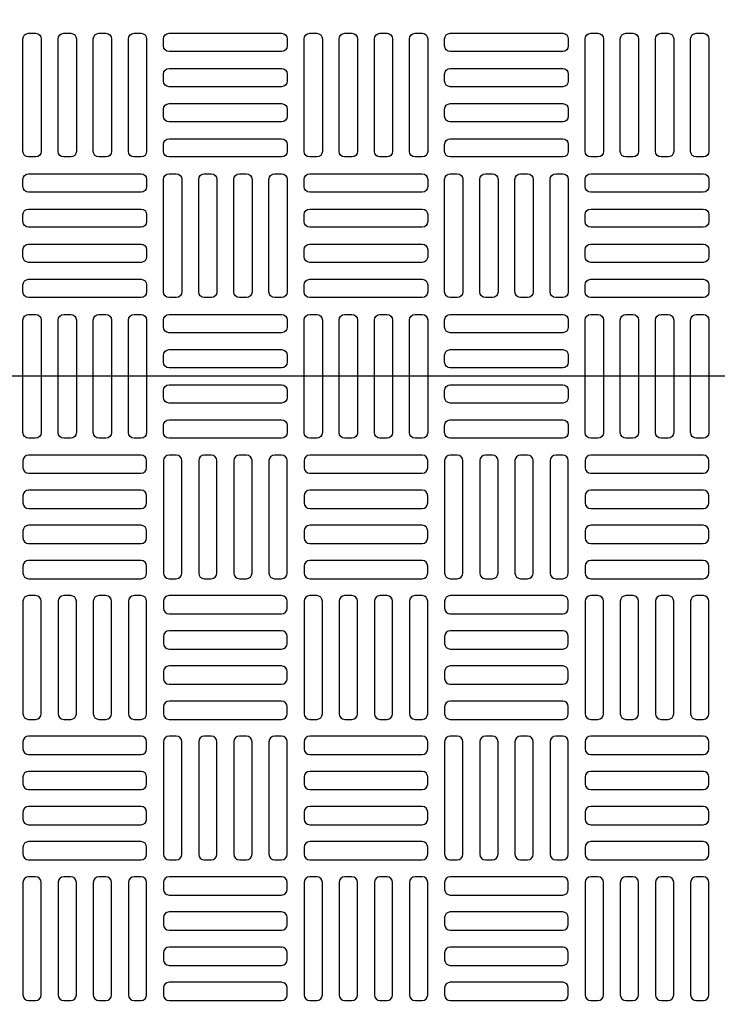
# Model space of a CAD drawing. Extents: x -169 to 7270, y -140 to 2984.
# Tile 71 of 256: x 264 to 274, y 955 to 969. Entities that reach past the tile are written whole.
import ezdxf

# ---------------------------------------------------------------- set-up
doc = ezdxf.new("R2010")
doc.units = 0
doc.header["$MEASUREMENT"] = 0
doc.layers.get('0').update_dxf_attribs({"color": 255, "linetype": 'CONTINUOUS'})
doc.layers.add('TANK-MANHOLE-COVER-40', color=2, linetype='CONTINUOUS')
doc.layers.add('TANK-MANHOLE-COVER-HATCH-40', color=252, linetype='CONTINUOUS')

msp = doc.modelspace()

# ---------------------------------------------------------------- linework, layer by layer
msp.add_line((421.38773, 964.04846), (-169.39339, 964.04846))
at = {"layer": 'TANK-MANHOLE-COVER-40', "color": 4, "linetype": 'Continuous'}
msp.add_circle((258.76906, 964.04846), 22.63902, dxfattribs=at)
at = {"layer": 'TANK-MANHOLE-COVER-40', "color": 1, "linetype": 'Continuous'}
msp.add_circle((258.76906, 964.04846), 22.44094, dxfattribs=at)
at = {"layer": 'TANK-MANHOLE-COVER-40', "color": 2, "linetype": 'Continuous'}
msp.add_circle((258.76906, 964.04846), 21.65354, dxfattribs=at)
at = {"layer": 'TANK-MANHOLE-COVER-HATCH-40', "linetype": 'Continuous', "flags": 128}
for points in [[(263.88717, 967.11933, -0.41421356), (263.80843, 967.19807), (263.80843, 968.77287, -0.41421356), (263.88717, 968.85161), (263.9856, 968.85161, -0.41421356), (264.06434, 968.77287), (264.06434, 967.19807, -0.41421356), (263.9856, 967.11933)], [(264.3793, 967.11933, -0.41421356), (264.30056, 967.19807), (264.30056, 968.77287, -0.41421356), (264.3793, 968.85161), (264.47772, 968.85161, -0.41421356), (264.55646, 968.77287), (264.55646, 967.19807, -0.41421356), (264.47772, 967.11933)], [(264.87142, 967.11933, -0.41421356), (264.79268, 967.19807), (264.79268, 968.77287, -0.41421356), (264.87142, 968.85161), (264.96985, 968.85161, -0.41421356), (265.04859, 968.77287), (265.04859, 967.19807, -0.41421356), (264.96985, 967.11933)], [(265.36355, 967.11933, -0.41421356), (265.28481, 967.19807), (265.28481, 968.77287, -0.41421356), (265.36355, 968.85161), (265.46198, 968.85161, -0.41421356), (265.54072, 968.77287), (265.54072, 967.19807, -0.41421356), (265.46198, 967.11933)], [(265.77694, 968.77287, -0.41421356), (265.85568, 968.85161), (267.43048, 968.85161, -0.41421356), (267.50922, 968.77287), (267.50922, 968.67445, -0.41421356), (267.43048, 968.59571), (265.85568, 968.59571, -0.41421356), (265.77694, 968.67445)], [(267.82418, 967.11933, -0.41421356), (267.74544, 967.19807), (267.74544, 968.77287, -0.41421356), (267.82418, 968.85161), (267.92261, 968.85161, -0.41421356), (268.00135, 968.77287), (268.00135, 967.19807, -0.41421356), (267.92261, 967.11933)], [(268.31631, 967.11933, -0.41421356), (268.23757, 967.19807), (268.23757, 968.77287, -0.41421356), (268.31631, 968.85161), (268.41473, 968.85161, -0.41421356), (268.49347, 968.77287), (268.49347, 967.19807, -0.41421356), (268.41473, 967.11933)], [(268.80843, 967.11933, -0.41421356), (268.72969, 967.19807), (268.72969, 968.77287, -0.41421356), (268.80843, 968.85161), (268.90686, 968.85161, -0.41421356), (268.9856, 968.77287), (268.9856, 967.19807, -0.41421356), (268.90686, 967.11933)], [(269.30056, 967.11933, -0.41421356), (269.22182, 967.19807), (269.22182, 968.77287, -0.41421356), (269.30056, 968.85161), (269.39898, 968.85161, -0.41421356), (269.47772, 968.77287), (269.47772, 967.19807, -0.41421356), (269.39898, 967.11933)], [(269.71394, 968.77287, -0.41421356), (269.79268, 968.85161), (271.36749, 968.85161, -0.41421356), (271.44623, 968.77287), (271.44623, 968.67445, -0.41421356), (271.36749, 968.59571), (269.79268, 968.59571, -0.41421356), (269.71394, 968.67445)], [(271.76119, 967.11933, -0.41421356), (271.68245, 967.19807), (271.68245, 968.77287, -0.41421356), (271.76119, 968.85161), (271.85961, 968.85161, -0.41421356), (271.93835, 968.77287), (271.93835, 967.19807, -0.41421356), (271.85961, 967.11933)], [(272.25331, 967.11933, -0.41421356), (272.17457, 967.19807), (272.17457, 968.77287, -0.41421356), (272.25331, 968.85161), (272.35174, 968.85161, -0.41421356), (272.43048, 968.77287), (272.43048, 967.19807, -0.41421356), (272.35174, 967.11933)], [(272.74544, 967.11933, -0.41421356), (272.6667, 967.19807), (272.6667, 968.77287, -0.41421356), (272.74544, 968.85161), (272.84387, 968.85161, -0.41421356), (272.92261, 968.77287), (272.92261, 967.19807, -0.41421356), (272.84387, 967.11933)], [(273.23757, 967.11933, -0.41421356), (273.15883, 967.19807), (273.15883, 968.77287, -0.41421356), (273.23757, 968.85161), (273.33599, 968.85161, -0.41421356), (273.41473, 968.77287), (273.41473, 967.19807, -0.41421356), (273.33599, 967.11933)], [(265.77694, 968.28074, -0.41421356), (265.85568, 968.35948), (267.43048, 968.35948, -0.41421356), (267.50922, 968.28074), (267.50922, 968.18232, -0.41421356), (267.43048, 968.10358), (265.85568, 968.10358, -0.41421356), (265.77694, 968.18232)], [(269.71394, 968.28074, -0.41421356), (269.79268, 968.35948), (271.36749, 968.35948, -0.41421356), (271.44623, 968.28074), (271.44623, 968.18232, -0.41421356), (271.36749, 968.10358), (269.79268, 968.10358, -0.41421356), (269.71394, 968.18232)], [(265.77694, 967.78862, -0.41421356), (265.85568, 967.86736), (267.43048, 967.86736, -0.41421356), (267.50922, 967.78862), (267.50922, 967.69019, -0.41421356), (267.43048, 967.61145), (265.85568, 967.61145, -0.41421356), (265.77694, 967.69019)], [(269.71394, 967.78862, -0.41421356), (269.79268, 967.86736), (271.36749, 967.86736, -0.41421356), (271.44623, 967.78862), (271.44623, 967.69019, -0.41421356), (271.36749, 967.61145), (269.79268, 967.61145, -0.41421356), (269.71394, 967.69019)], [(265.77694, 967.29649, -0.41421356), (265.85568, 967.37523), (267.43048, 967.37523, -0.41421356), (267.50922, 967.29649), (267.50922, 967.19807, -0.41421356), (267.43048, 967.11933), (265.85568, 967.11933, -0.41421356), (265.77694, 967.19807)], [(269.71394, 967.29649, -0.41421356), (269.79268, 967.37523), (271.36749, 967.37523, -0.41421356), (271.44623, 967.29649), (271.44623, 967.19807, -0.41421356), (271.36749, 967.11933), (269.79268, 967.11933, -0.41421356), (269.71394, 967.19807)], [(265.54072, 966.70594, -0.41421356), (265.46198, 966.6272), (263.88717, 966.6272, -0.41421356), (263.80843, 966.70594), (263.80843, 966.80437, -0.41421356), (263.88717, 966.88311), (265.46198, 966.88311, -0.41421356), (265.54072, 966.80437)], [(265.85568, 965.15082, -0.41421356), (265.77694, 965.22956), (265.77694, 966.80437, -0.41421356), (265.85568, 966.88311), (265.9541, 966.88311, -0.41421356), (266.03284, 966.80437), (266.03284, 965.22956, -0.41421356), (265.9541, 965.15082)], [(266.3478, 965.15082, -0.41421356), (266.26906, 965.22956), (266.26906, 966.80437, -0.41421356), (266.3478, 966.88311), (266.44623, 966.88311, -0.41421356), (266.52497, 966.80437), (266.52497, 965.22956, -0.41421356), (266.44623, 965.15082)], [(266.83993, 965.15082, -0.41421356), (266.76119, 965.22956), (266.76119, 966.80437, -0.41421356), (266.83993, 966.88311), (266.93835, 966.88311, -0.41421356), (267.01709, 966.80437), (267.01709, 965.22956, -0.41421356), (266.93835, 965.15082)], [(267.33205, 965.15082, -0.41421356), (267.25331, 965.22956), (267.25331, 966.80437, -0.41421356), (267.33205, 966.88311), (267.43048, 966.88311, -0.41421356), (267.50922, 966.80437), (267.50922, 965.22956, -0.41421356), (267.43048, 965.15082)], [(269.47772, 966.70594, -0.41421356), (269.39898, 966.6272), (267.82418, 966.6272, -0.41421356), (267.74544, 966.70594), (267.74544, 966.80437, -0.41421356), (267.82418, 966.88311), (269.39898, 966.88311, -0.41421356), (269.47772, 966.80437)], [(269.79268, 965.15082, -0.41421356), (269.71394, 965.22956), (269.71394, 966.80437, -0.41421356), (269.79268, 966.88311), (269.89111, 966.88311, -0.41421356), (269.96985, 966.80437), (269.96985, 965.22956, -0.41421356), (269.89111, 965.15082)], [(270.28481, 965.15082, -0.41421356), (270.20607, 965.22956), (270.20607, 966.80437, -0.41421356), (270.28481, 966.88311), (270.38324, 966.88311, -0.41421356), (270.46198, 966.80437), (270.46198, 965.22956, -0.41421356), (270.38324, 965.15082)], [(270.77694, 965.15082, -0.41421356), (270.6982, 965.22956), (270.6982, 966.80437, -0.41421356), (270.77694, 966.88311), (270.87536, 966.88311, -0.41421356), (270.9541, 966.80437), (270.9541, 965.22956, -0.41421356), (270.87536, 965.15082)], [(271.26906, 965.15082, -0.41421356), (271.19032, 965.22956), (271.19032, 966.80437, -0.41421356), (271.26906, 966.88311), (271.36749, 966.88311, -0.41421356), (271.44623, 966.80437), (271.44623, 965.22956, -0.41421356), (271.36749, 965.15082)], [(273.41473, 966.70594, -0.41421356), (273.33599, 966.6272), (271.76119, 966.6272, -0.41421356), (271.68245, 966.70594), (271.68245, 966.80437, -0.41421356), (271.76119, 966.88311), (273.33599, 966.88311, -0.41421356), (273.41473, 966.80437)], [(265.54072, 966.21382, -0.41421356), (265.46198, 966.13508), (263.88717, 966.13508, -0.41421356), (263.80843, 966.21382), (263.80843, 966.31224, -0.41421356), (263.88717, 966.39098), (265.46198, 966.39098, -0.41421356), (265.54072, 966.31224)], [(269.47772, 966.21382, -0.41421356), (269.39898, 966.13508), (267.82418, 966.13508, -0.41421356), (267.74544, 966.21382), (267.74544, 966.31224, -0.41421356), (267.82418, 966.39098), (269.39898, 966.39098, -0.41421356), (269.47772, 966.31224)], [(273.41473, 966.21382, -0.41421356), (273.33599, 966.13508), (271.76119, 966.13508, -0.41421356), (271.68245, 966.21382), (271.68245, 966.31224, -0.41421356), (271.76119, 966.39098), (273.33599, 966.39098, -0.41421356), (273.41473, 966.31224)], [(265.54072, 965.72169, -0.41421356), (265.46198, 965.64295), (263.88717, 965.64295, -0.41421356), (263.80843, 965.72169), (263.80843, 965.82011, -0.41421356), (263.88717, 965.89886), (265.46198, 965.89886, -0.41421356), (265.54072, 965.82011)], [(269.47772, 965.72169, -0.41421356), (269.39898, 965.64295), (267.82418, 965.64295, -0.41421356), (267.74544, 965.72169), (267.74544, 965.82011, -0.41421356), (267.82418, 965.89886), (269.39898, 965.89886, -0.41421356), (269.47772, 965.82011)], [(273.41473, 965.72169, -0.41421356), (273.33599, 965.64295), (271.76119, 965.64295, -0.41421356), (271.68245, 965.72169), (271.68245, 965.82011, -0.41421356), (271.76119, 965.89886), (273.33599, 965.89886, -0.41421356), (273.41473, 965.82011)], [(265.54072, 965.22956, -0.41421356), (265.46198, 965.15082), (263.88717, 965.15082, -0.41421356), (263.80843, 965.22956), (263.80843, 965.32799, -0.41421356), (263.88717, 965.40673), (265.46198, 965.40673, -0.41421356), (265.54072, 965.32799)], [(269.47772, 965.22956, -0.41421356), (269.39898, 965.15082), (267.82418, 965.15082, -0.41421356), (267.74544, 965.22956), (267.74544, 965.32799, -0.41421356), (267.82418, 965.40673), (269.39898, 965.40673, -0.41421356), (269.47772, 965.32799)], [(273.41473, 965.22956, -0.41421356), (273.33599, 965.15082), (271.76119, 965.15082, -0.41421356), (271.68245, 965.22956), (271.68245, 965.32799, -0.41421356), (271.76119, 965.40673), (273.33599, 965.40673, -0.41421356), (273.41473, 965.32799)], [(263.88717, 963.18232, -0.41421356), (263.80843, 963.26106), (263.80843, 964.83586, -0.41421356), (263.88717, 964.9146), (263.9856, 964.9146, -0.41421356), (264.06434, 964.83586), (264.06434, 963.26106, -0.41421356), (263.9856, 963.18232)], [(264.3793, 963.18232, -0.41421356), (264.30056, 963.26106), (264.30056, 964.83586, -0.41421356), (264.3793, 964.9146), (264.47772, 964.9146, -0.41421356), (264.55646, 964.83586), (264.55646, 963.26106, -0.41421356), (264.47772, 963.18232)], [(264.87142, 963.18232, -0.41421356), (264.79268, 963.26106), (264.79268, 964.83586, -0.41421356), (264.87142, 964.9146), (264.96985, 964.9146, -0.41421356), (265.04859, 964.83586), (265.04859, 963.26106, -0.41421356), (264.96985, 963.18232)], [(265.36355, 963.18232, -0.41421356), (265.28481, 963.26106), (265.28481, 964.83586, -0.41421356), (265.36355, 964.9146), (265.46198, 964.9146, -0.41421356), (265.54072, 964.83586), (265.54072, 963.26106, -0.41421356), (265.46198, 963.18232)], [(265.77694, 964.83586, -0.41421356), (265.85568, 964.9146), (267.43048, 964.9146, -0.41421356), (267.50922, 964.83586), (267.50922, 964.73744, -0.41421356), (267.43048, 964.6587), (265.85568, 964.6587, -0.41421356), (265.77694, 964.73744)], [(267.82418, 963.18232, -0.41421356), (267.74544, 963.26106), (267.74544, 964.83586, -0.41421356), (267.82418, 964.9146), (267.92261, 964.9146, -0.41421356), (268.00135, 964.83586), (268.00135, 963.26106, -0.41421356), (267.92261, 963.18232)], [(268.31631, 963.18232, -0.41421356), (268.23757, 963.26106), (268.23757, 964.83586, -0.41421356), (268.31631, 964.9146), (268.41473, 964.9146, -0.41421356), (268.49347, 964.83586), (268.49347, 963.26106, -0.41421356), (268.41473, 963.18232)], [(268.80843, 963.18232, -0.41421356), (268.72969, 963.26106), (268.72969, 964.83586, -0.41421356), (268.80843, 964.9146), (268.90686, 964.9146, -0.41421356), (268.9856, 964.83586), (268.9856, 963.26106, -0.41421356), (268.90686, 963.18232)], [(269.30056, 963.18232, -0.41421356), (269.22182, 963.26106), (269.22182, 964.83586, -0.41421356), (269.30056, 964.9146), (269.39898, 964.9146, -0.41421356), (269.47772, 964.83586), (269.47772, 963.26106, -0.41421356), (269.39898, 963.18232)], [(269.71394, 964.83586, -0.41421356), (269.79268, 964.9146), (271.36749, 964.9146, -0.41421356), (271.44623, 964.83586), (271.44623, 964.73744, -0.41421356), (271.36749, 964.6587), (269.79268, 964.6587, -0.41421356), (269.71394, 964.73744)], [(271.76119, 963.18232, -0.41421356), (271.68245, 963.26106), (271.68245, 964.83586, -0.41421356), (271.76119, 964.9146), (271.85961, 964.9146, -0.41421356), (271.93835, 964.83586), (271.93835, 963.26106, -0.41421356), (271.85961, 963.18232)], [(272.25331, 963.18232, -0.41421356), (272.17457, 963.26106), (272.17457, 964.83586, -0.41421356), (272.25331, 964.9146), (272.35174, 964.9146, -0.41421356), (272.43048, 964.83586), (272.43048, 963.26106, -0.41421356), (272.35174, 963.18232)], [(272.74544, 963.18232, -0.41421356), (272.6667, 963.26106), (272.6667, 964.83586, -0.41421356), (272.74544, 964.9146), (272.84387, 964.9146, -0.41421356), (272.92261, 964.83586), (272.92261, 963.26106, -0.41421356), (272.84387, 963.18232)], [(273.23757, 963.18232, -0.41421356), (273.15883, 963.26106), (273.15883, 964.83586, -0.41421356), (273.23757, 964.9146), (273.33599, 964.9146, -0.41421356), (273.41473, 964.83586), (273.41473, 963.26106, -0.41421356), (273.33599, 963.18232)], [(265.77694, 964.34374, -0.41421356), (265.85568, 964.42248), (267.43048, 964.42248, -0.41421356), (267.50922, 964.34374), (267.50922, 964.24531, -0.41421356), (267.43048, 964.16657), (265.85568, 964.16657, -0.41421356), (265.77694, 964.24531)], [(269.71394, 964.34374, -0.41421356), (269.79268, 964.42248), (271.36749, 964.42248, -0.41421356), (271.44623, 964.34374), (271.44623, 964.24531, -0.41421356), (271.36749, 964.16657), (269.79268, 964.16657, -0.41421356), (269.71394, 964.24531)], [(265.77694, 963.85161, -0.41421356), (265.85568, 963.93035), (267.43048, 963.93035, -0.41421356), (267.50922, 963.85161), (267.50922, 963.75319, -0.41421356), (267.43048, 963.67445), (265.85568, 963.67445, -0.41421356), (265.77694, 963.75319)], [(269.71394, 963.85161, -0.41421356), (269.79268, 963.93035), (271.36749, 963.93035, -0.41421356), (271.44623, 963.85161), (271.44623, 963.75319, -0.41421356), (271.36749, 963.67445), (269.79268, 963.67445, -0.41421356), (269.71394, 963.75319)], [(265.77694, 963.35948, -0.41421356), (265.85568, 963.43823), (267.43048, 963.43823, -0.41421356), (267.50922, 963.35948), (267.50922, 963.26106, -0.41421356), (267.43048, 963.18232), (265.85568, 963.18232, -0.41421356), (265.77694, 963.26106)], [(269.71394, 963.35948, -0.41421356), (269.79268, 963.43823), (271.36749, 963.43823, -0.41421356), (271.44623, 963.35948), (271.44623, 963.26106, -0.41421356), (271.36749, 963.18232), (269.79268, 963.18232, -0.41421356), (269.71394, 963.26106)], [(265.54072, 962.86736, 0.41421356), (265.46198, 962.9461), (263.88717, 962.9461, 0.41421356), (263.80843, 962.86736), (263.80843, 962.76893, 0.41421356), (263.88717, 962.69019), (265.46198, 962.69019, 0.41421356), (265.54072, 962.76893)], [(265.85568, 962.9461, 0.41421356), (265.77694, 962.86736), (265.77694, 961.29256, 0.41421356), (265.85568, 961.21382), (265.9541, 961.21382, 0.41421356), (266.03284, 961.29256), (266.03284, 962.86736, 0.41421356), (265.9541, 962.9461)], [(266.3478, 962.9461, 0.41421356), (266.26906, 962.86736), (266.26906, 961.29256, 0.41421356), (266.3478, 961.21382), (266.44623, 961.21382, 0.41421356), (266.52497, 961.29256), (266.52497, 962.86736, 0.41421356), (266.44623, 962.9461)], [(266.83993, 962.9461, 0.41421356), (266.76119, 962.86736), (266.76119, 961.29256, 0.41421356), (266.83993, 961.21382), (266.93835, 961.21382, 0.41421356), (267.01709, 961.29256), (267.01709, 962.86736, 0.41421356), (266.93835, 962.9461)], [(267.33205, 962.9461, 0.41421356), (267.25331, 962.86736), (267.25331, 961.29256, 0.41421356), (267.33205, 961.21382), (267.43048, 961.21382, 0.41421356), (267.50922, 961.29256), (267.50922, 962.86736, 0.41421356), (267.43048, 962.9461)], [(269.47772, 962.86736, 0.41421356), (269.39898, 962.9461), (267.82418, 962.9461, 0.41421356), (267.74544, 962.86736), (267.74544, 962.76893, 0.41421356), (267.82418, 962.69019), (269.39898, 962.69019, 0.41421356), (269.47772, 962.76893)], [(269.79268, 962.9461, 0.41421356), (269.71394, 962.86736), (269.71394, 961.29256, 0.41421356), (269.79268, 961.21382), (269.89111, 961.21382, 0.41421356), (269.96985, 961.29256), (269.96985, 962.86736, 0.41421356), (269.89111, 962.9461)], [(270.28481, 962.9461, 0.41421356), (270.20607, 962.86736), (270.20607, 961.29256, 0.41421356), (270.28481, 961.21382), (270.38324, 961.21382, 0.41421356), (270.46198, 961.29256), (270.46198, 962.86736, 0.41421356), (270.38324, 962.9461)], [(270.77694, 962.9461, 0.41421356), (270.6982, 962.86736), (270.6982, 961.29256, 0.41421356), (270.77694, 961.21382), (270.87536, 961.21382, 0.41421356), (270.9541, 961.29256), (270.9541, 962.86736, 0.41421356), (270.87536, 962.9461)], [(271.26906, 962.9461, 0.41421356), (271.19032, 962.86736), (271.19032, 961.29256, 0.41421356), (271.26906, 961.21382), (271.36749, 961.21382, 0.41421356), (271.44623, 961.29256), (271.44623, 962.86736, 0.41421356), (271.36749, 962.9461)], [(273.41473, 962.86736, 0.41421356), (273.33599, 962.9461), (271.76119, 962.9461, 0.41421356), (271.68245, 962.86736), (271.68245, 962.76893, 0.41421356), (271.76119, 962.69019), (273.33599, 962.69019, 0.41421356), (273.41473, 962.76893)], [(265.54072, 962.37523, 0.41421356), (265.46198, 962.45397), (263.88717, 962.45397, 0.41421356), (263.80843, 962.37523), (263.80843, 962.27681, 0.41421356), (263.88717, 962.19807), (265.46198, 962.19807, 0.41421356), (265.54072, 962.27681)], [(269.47772, 962.37523, 0.41421356), (269.39898, 962.45397), (267.82418, 962.45397, 0.41421356), (267.74544, 962.37523), (267.74544, 962.27681, 0.41421356), (267.82418, 962.19807), (269.39898, 962.19807, 0.41421356), (269.47772, 962.27681)], [(273.41473, 962.37523, 0.41421356), (273.33599, 962.45397), (271.76119, 962.45397, 0.41421356), (271.68245, 962.37523), (271.68245, 962.27681, 0.41421356), (271.76119, 962.19807), (273.33599, 962.19807, 0.41421356), (273.41473, 962.27681)], [(265.54072, 961.88311, 0.41421356), (265.46198, 961.96185), (263.88717, 961.96185, 0.41421356), (263.80843, 961.88311), (263.80843, 961.78468, 0.41421356), (263.88717, 961.70594), (265.46198, 961.70594, 0.41421356), (265.54072, 961.78468)], [(269.47772, 961.88311, 0.41421356), (269.39898, 961.96185), (267.82418, 961.96185, 0.41421356), (267.74544, 961.88311), (267.74544, 961.78468, 0.41421356), (267.82418, 961.70594), (269.39898, 961.70594, 0.41421356), (269.47772, 961.78468)], [(273.41473, 961.88311, 0.41421356), (273.33599, 961.96185), (271.76119, 961.96185, 0.41421356), (271.68245, 961.88311), (271.68245, 961.78468, 0.41421356), (271.76119, 961.70594), (273.33599, 961.70594, 0.41421356), (273.41473, 961.78468)], [(265.54072, 961.39098, 0.41421356), (265.46198, 961.46972), (263.88717, 961.46972, 0.41421356), (263.80843, 961.39098), (263.80843, 961.29256, 0.41421356), (263.88717, 961.21382), (265.46198, 961.21382, 0.41421356), (265.54072, 961.29256)], [(269.47772, 961.39098, 0.41421356), (269.39898, 961.46972), (267.82418, 961.46972, 0.41421356), (267.74544, 961.39098), (267.74544, 961.29256, 0.41421356), (267.82418, 961.21382), (269.39898, 961.21382, 0.41421356), (269.47772, 961.29256)], [(273.41473, 961.39098, 0.41421356), (273.33599, 961.46972), (271.76119, 961.46972, 0.41421356), (271.68245, 961.39098), (271.68245, 961.29256, 0.41421356), (271.76119, 961.21382), (273.33599, 961.21382, 0.41421356), (273.41473, 961.29256)], [(263.88717, 960.9776, 0.41421356), (263.80843, 960.89886), (263.80843, 959.32405, 0.41421356), (263.88717, 959.24531), (263.9856, 959.24531, 0.41421356), (264.06434, 959.32405), (264.06434, 960.89886, 0.41421356), (263.9856, 960.9776)], [(264.3793, 960.9776, 0.41421356), (264.30056, 960.89886), (264.30056, 959.32405, 0.41421356), (264.3793, 959.24531), (264.47772, 959.24531, 0.41421356), (264.55646, 959.32405), (264.55646, 960.89886, 0.41421356), (264.47772, 960.9776)], [(264.87142, 960.9776, 0.41421356), (264.79268, 960.89886), (264.79268, 959.32405, 0.41421356), (264.87142, 959.24531), (264.96985, 959.24531, 0.41421356), (265.04859, 959.32405), (265.04859, 960.89886, 0.41421356), (264.96985, 960.9776)], [(265.36355, 960.9776, 0.41421356), (265.28481, 960.89886), (265.28481, 959.32405, 0.41421356), (265.36355, 959.24531), (265.46198, 959.24531, 0.41421356), (265.54072, 959.32405), (265.54072, 960.89886, 0.41421356), (265.46198, 960.9776)], [(265.77694, 960.80043, 0.41421356), (265.85568, 960.72169), (267.43048, 960.72169, 0.41421356), (267.50922, 960.80043), (267.50922, 960.89886, 0.41421356), (267.43048, 960.9776), (265.85568, 960.9776, 0.41421356), (265.77694, 960.89886)], [(267.82418, 960.9776, 0.41421356), (267.74544, 960.89886), (267.74544, 959.32405, 0.41421356), (267.82418, 959.24531), (267.92261, 959.24531, 0.41421356), (268.00135, 959.32405), (268.00135, 960.89886, 0.41421356), (267.92261, 960.9776)], [(268.31631, 960.9776, 0.41421356), (268.23757, 960.89886), (268.23757, 959.32405, 0.41421356), (268.31631, 959.24531), (268.41473, 959.24531, 0.41421356), (268.49347, 959.32405), (268.49347, 960.89886, 0.41421356), (268.41473, 960.9776)], [(268.80843, 960.9776, 0.41421356), (268.72969, 960.89886), (268.72969, 959.32405, 0.41421356), (268.80843, 959.24531), (268.90686, 959.24531, 0.41421356), (268.9856, 959.32405), (268.9856, 960.89886, 0.41421356), (268.90686, 960.9776)], [(269.30056, 960.9776, 0.41421356), (269.22182, 960.89886), (269.22182, 959.32405, 0.41421356), (269.30056, 959.24531), (269.39898, 959.24531, 0.41421356), (269.47772, 959.32405), (269.47772, 960.89886, 0.41421356), (269.39898, 960.9776)], [(269.71394, 960.80043, 0.41421356), (269.79268, 960.72169), (271.36749, 960.72169, 0.41421356), (271.44623, 960.80043), (271.44623, 960.89886, 0.41421356), (271.36749, 960.9776), (269.79268, 960.9776, 0.41421356), (269.71394, 960.89886)], [(271.76119, 960.9776, 0.41421356), (271.68245, 960.89886), (271.68245, 959.32405, 0.41421356), (271.76119, 959.24531), (271.85961, 959.24531, 0.41421356), (271.93835, 959.32405), (271.93835, 960.89886, 0.41421356), (271.85961, 960.9776)], [(272.25331, 960.9776, 0.41421356), (272.17457, 960.89886), (272.17457, 959.32405, 0.41421356), (272.25331, 959.24531), (272.35174, 959.24531, 0.41421356), (272.43048, 959.32405), (272.43048, 960.89886, 0.41421356), (272.35174, 960.9776)], [(272.74544, 960.9776, 0.41421356), (272.6667, 960.89886), (272.6667, 959.32405, 0.41421356), (272.74544, 959.24531), (272.84387, 959.24531, 0.41421356), (272.92261, 959.32405), (272.92261, 960.89886, 0.41421356), (272.84387, 960.9776)], [(273.23757, 960.9776, 0.41421356), (273.15883, 960.89886), (273.15883, 959.32405, 0.41421356), (273.23757, 959.24531), (273.33599, 959.24531, 0.41421356), (273.41473, 959.32405), (273.41473, 960.89886, 0.41421356), (273.33599, 960.9776)], [(265.77694, 960.3083, 0.41421356), (265.85568, 960.22956), (267.43048, 960.22956, 0.41421356), (267.50922, 960.3083), (267.50922, 960.40673, 0.41421356), (267.43048, 960.48547), (265.85568, 960.48547, 0.41421356), (265.77694, 960.40673)], [(269.71394, 960.3083, 0.41421356), (269.79268, 960.22956), (271.36749, 960.22956, 0.41421356), (271.44623, 960.3083), (271.44623, 960.40673, 0.41421356), (271.36749, 960.48547), (269.79268, 960.48547, 0.41421356), (269.71394, 960.40673)], [(265.77694, 959.81618, 0.41421356), (265.85568, 959.73744), (267.43048, 959.73744, 0.41421356), (267.50922, 959.81618), (267.50922, 959.9146, 0.41421356), (267.43048, 959.99334), (265.85568, 959.99334, 0.41421356), (265.77694, 959.9146)], [(269.71394, 959.81618, 0.41421356), (269.79268, 959.73744), (271.36749, 959.73744, 0.41421356), (271.44623, 959.81618), (271.44623, 959.9146, 0.41421356), (271.36749, 959.99334), (269.79268, 959.99334, 0.41421356), (269.71394, 959.9146)], [(265.77694, 959.32405, 0.41421356), (265.85568, 959.24531), (267.43048, 959.24531, 0.41421356), (267.50922, 959.32405), (267.50922, 959.42248, 0.41421356), (267.43048, 959.50122), (265.85568, 959.50122, 0.41421356), (265.77694, 959.42248)], [(269.71394, 959.32405, 0.41421356), (269.79268, 959.24531), (271.36749, 959.24531, 0.41421356), (271.44623, 959.32405), (271.44623, 959.42248, 0.41421356), (271.36749, 959.50122), (269.79268, 959.50122, 0.41421356), (269.71394, 959.42248)], [(265.54072, 958.93035, 0.41421356), (265.46198, 959.00909), (263.88717, 959.00909, 0.41421356), (263.80843, 958.93035), (263.80843, 958.83193, 0.41421356), (263.88717, 958.75319), (265.46198, 958.75319, 0.41421356), (265.54072, 958.83193)], [(265.85568, 959.00909, 0.41421356), (265.77694, 958.93035), (265.77694, 957.35555, 0.41421356), (265.85568, 957.27681), (265.9541, 957.27681, 0.41421356), (266.03284, 957.35555), (266.03284, 958.93035, 0.41421356), (265.9541, 959.00909)], [(266.3478, 959.00909, 0.41421356), (266.26906, 958.93035), (266.26906, 957.35555, 0.41421356), (266.3478, 957.27681), (266.44623, 957.27681, 0.41421356), (266.52497, 957.35555), (266.52497, 958.93035, 0.41421356), (266.44623, 959.00909)], [(266.83993, 959.00909, 0.41421356), (266.76119, 958.93035), (266.76119, 957.35555, 0.41421356), (266.83993, 957.27681), (266.93835, 957.27681, 0.41421356), (267.01709, 957.35555), (267.01709, 958.93035, 0.41421356), (266.93835, 959.00909)], [(267.33205, 959.00909, 0.41421356), (267.25331, 958.93035), (267.25331, 957.35555, 0.41421356), (267.33205, 957.27681), (267.43048, 957.27681, 0.41421356), (267.50922, 957.35555), (267.50922, 958.93035, 0.41421356), (267.43048, 959.00909)], [(269.47772, 958.93035, 0.41421356), (269.39898, 959.00909), (267.82418, 959.00909, 0.41421356), (267.74544, 958.93035), (267.74544, 958.83193, 0.41421356), (267.82418, 958.75319), (269.39898, 958.75319, 0.41421356), (269.47772, 958.83193)], [(269.79268, 959.00909, 0.41421356), (269.71394, 958.93035), (269.71394, 957.35555, 0.41421356), (269.79268, 957.27681), (269.89111, 957.27681, 0.41421356), (269.96985, 957.35555), (269.96985, 958.93035, 0.41421356), (269.89111, 959.00909)], [(270.28481, 959.00909, 0.41421356), (270.20607, 958.93035), (270.20607, 957.35555, 0.41421356), (270.28481, 957.27681), (270.38324, 957.27681, 0.41421356), (270.46198, 957.35555), (270.46198, 958.93035, 0.41421356), (270.38324, 959.00909)], [(270.77694, 959.00909, 0.41421356), (270.6982, 958.93035), (270.6982, 957.35555, 0.41421356), (270.77694, 957.27681), (270.87536, 957.27681, 0.41421356), (270.9541, 957.35555), (270.9541, 958.93035, 0.41421356), (270.87536, 959.00909)], [(271.26906, 959.00909, 0.41421356), (271.19032, 958.93035), (271.19032, 957.35555, 0.41421356), (271.26906, 957.27681), (271.36749, 957.27681, 0.41421356), (271.44623, 957.35555), (271.44623, 958.93035, 0.41421356), (271.36749, 959.00909)], [(273.41473, 958.93035, 0.41421356), (273.33599, 959.00909), (271.76119, 959.00909, 0.41421356), (271.68245, 958.93035), (271.68245, 958.83193, 0.41421356), (271.76119, 958.75319), (273.33599, 958.75319, 0.41421356), (273.41473, 958.83193)], [(265.54072, 958.43823, 0.41421356), (265.46198, 958.51697), (263.88717, 958.51697, 0.41421356), (263.80843, 958.43823), (263.80843, 958.3398, 0.41421356), (263.88717, 958.26106), (265.46198, 958.26106, 0.41421356), (265.54072, 958.3398)], [(269.47772, 958.43823, 0.41421356), (269.39898, 958.51697), (267.82418, 958.51697, 0.41421356), (267.74544, 958.43823), (267.74544, 958.3398, 0.41421356), (267.82418, 958.26106), (269.39898, 958.26106, 0.41421356), (269.47772, 958.3398)], [(273.41473, 958.43823, 0.41421356), (273.33599, 958.51697), (271.76119, 958.51697, 0.41421356), (271.68245, 958.43823), (271.68245, 958.3398, 0.41421356), (271.76119, 958.26106), (273.33599, 958.26106, 0.41421356), (273.41473, 958.3398)], [(265.54072, 957.9461, 0.41421356), (265.46198, 958.02484), (263.88717, 958.02484, 0.41421356), (263.80843, 957.9461), (263.80843, 957.84767, 0.41421356), (263.88717, 957.76893), (265.46198, 957.76893, 0.41421356), (265.54072, 957.84767)], [(269.47772, 957.9461, 0.41421356), (269.39898, 958.02484), (267.82418, 958.02484, 0.41421356), (267.74544, 957.9461), (267.74544, 957.84767, 0.41421356), (267.82418, 957.76893), (269.39898, 957.76893, 0.41421356), (269.47772, 957.84767)], [(273.41473, 957.9461, 0.41421356), (273.33599, 958.02484), (271.76119, 958.02484, 0.41421356), (271.68245, 957.9461), (271.68245, 957.84767, 0.41421356), (271.76119, 957.76893), (273.33599, 957.76893, 0.41421356), (273.41473, 957.84767)], [(265.54072, 957.45397, 0.41421356), (265.46198, 957.53271), (263.88717, 957.53271, 0.41421356), (263.80843, 957.45397), (263.80843, 957.35555, 0.41421356), (263.88717, 957.27681), (265.46198, 957.27681, 0.41421356), (265.54072, 957.35555)], [(269.47772, 957.45397, 0.41421356), (269.39898, 957.53271), (267.82418, 957.53271, 0.41421356), (267.74544, 957.45397), (267.74544, 957.35555, 0.41421356), (267.82418, 957.27681), (269.39898, 957.27681, 0.41421356), (269.47772, 957.35555)], [(273.41473, 957.45397, 0.41421356), (273.33599, 957.53271), (271.76119, 957.53271, 0.41421356), (271.68245, 957.45397), (271.68245, 957.35555, 0.41421356), (271.76119, 957.27681), (273.33599, 957.27681, 0.41421356), (273.41473, 957.35555)], [(263.88717, 957.04059, 0.41421356), (263.80843, 956.96185), (263.80843, 955.38704, 0.41421356), (263.88717, 955.3083), (263.9856, 955.3083, 0.41421356), (264.06434, 955.38704), (264.06434, 956.96185, 0.41421356), (263.9856, 957.04059)], [(264.3793, 957.04059, 0.41421356), (264.30056, 956.96185), (264.30056, 955.38704, 0.41421356), (264.3793, 955.3083), (264.47772, 955.3083, 0.41421356), (264.55646, 955.38704), (264.55646, 956.96185, 0.41421356), (264.47772, 957.04059)], [(264.87142, 957.04059, 0.41421356), (264.79268, 956.96185), (264.79268, 955.38704, 0.41421356), (264.87142, 955.3083), (264.96985, 955.3083, 0.41421356), (265.04859, 955.38704), (265.04859, 956.96185, 0.41421356), (264.96985, 957.04059)], [(265.36355, 957.04059, 0.41421356), (265.28481, 956.96185), (265.28481, 955.38704, 0.41421356), (265.36355, 955.3083), (265.46198, 955.3083, 0.41421356), (265.54072, 955.38704), (265.54072, 956.96185, 0.41421356), (265.46198, 957.04059)], [(265.77694, 956.86342, 0.41421356), (265.85568, 956.78468), (267.43048, 956.78468, 0.41421356), (267.50922, 956.86342), (267.50922, 956.96185, 0.41421356), (267.43048, 957.04059), (265.85568, 957.04059, 0.41421356), (265.77694, 956.96185)], [(267.82418, 957.04059, 0.41421356), (267.74544, 956.96185), (267.74544, 955.38704, 0.41421356), (267.82418, 955.3083), (267.92261, 955.3083, 0.41421356), (268.00135, 955.38704), (268.00135, 956.96185, 0.41421356), (267.92261, 957.04059)], [(268.31631, 957.04059, 0.41421356), (268.23757, 956.96185), (268.23757, 955.38704, 0.41421356), (268.31631, 955.3083), (268.41473, 955.3083, 0.41421356), (268.49347, 955.38704), (268.49347, 956.96185, 0.41421356), (268.41473, 957.04059)], [(268.80843, 957.04059, 0.41421356), (268.72969, 956.96185), (268.72969, 955.38704, 0.41421356), (268.80843, 955.3083), (268.90686, 955.3083, 0.41421356), (268.9856, 955.38704), (268.9856, 956.96185, 0.41421356), (268.90686, 957.04059)], [(269.30056, 957.04059, 0.41421356), (269.22182, 956.96185), (269.22182, 955.38704, 0.41421356), (269.30056, 955.3083), (269.39898, 955.3083, 0.41421356), (269.47772, 955.38704), (269.47772, 956.96185, 0.41421356), (269.39898, 957.04059)], [(269.71394, 956.86342, 0.41421356), (269.79268, 956.78468), (271.36749, 956.78468, 0.41421356), (271.44623, 956.86342), (271.44623, 956.96185, 0.41421356), (271.36749, 957.04059), (269.79268, 957.04059, 0.41421356), (269.71394, 956.96185)], [(271.76119, 957.04059, 0.41421356), (271.68245, 956.96185), (271.68245, 955.38704, 0.41421356), (271.76119, 955.3083), (271.85961, 955.3083, 0.41421356), (271.93835, 955.38704), (271.93835, 956.96185, 0.41421356), (271.85961, 957.04059)], [(272.25331, 957.04059, 0.41421356), (272.17457, 956.96185), (272.17457, 955.38704, 0.41421356), (272.25331, 955.3083), (272.35174, 955.3083, 0.41421356), (272.43048, 955.38704), (272.43048, 956.96185, 0.41421356), (272.35174, 957.04059)], [(272.74544, 957.04059, 0.41421356), (272.6667, 956.96185), (272.6667, 955.38704, 0.41421356), (272.74544, 955.3083), (272.84387, 955.3083, 0.41421356), (272.92261, 955.38704), (272.92261, 956.96185, 0.41421356), (272.84387, 957.04059)], [(273.23757, 957.04059, 0.41421356), (273.15883, 956.96185), (273.15883, 955.38704, 0.41421356), (273.23757, 955.3083), (273.33599, 955.3083, 0.41421356), (273.41473, 955.38704), (273.41473, 956.96185, 0.41421356), (273.33599, 957.04059)], [(265.77694, 956.3713, 0.41421356), (265.85568, 956.29256), (267.43048, 956.29256, 0.41421356), (267.50922, 956.3713), (267.50922, 956.46972, 0.41421356), (267.43048, 956.54846), (265.85568, 956.54846, 0.41421356), (265.77694, 956.46972)], [(269.71394, 956.3713, 0.41421356), (269.79268, 956.29256), (271.36749, 956.29256, 0.41421356), (271.44623, 956.3713), (271.44623, 956.46972, 0.41421356), (271.36749, 956.54846), (269.79268, 956.54846, 0.41421356), (269.71394, 956.46972)], [(265.77694, 955.87917, 0.41421356), (265.85568, 955.80043), (267.43048, 955.80043, 0.41421356), (267.50922, 955.87917), (267.50922, 955.9776, 0.41421356), (267.43048, 956.05634), (265.85568, 956.05634, 0.41421356), (265.77694, 955.9776)], [(269.71394, 955.87917, 0.41421356), (269.79268, 955.80043), (271.36749, 955.80043, 0.41421356), (271.44623, 955.87917), (271.44623, 955.9776, 0.41421356), (271.36749, 956.05634), (269.79268, 956.05634, 0.41421356), (269.71394, 955.9776)], [(265.77694, 955.38704, 0.41421356), (265.85568, 955.3083), (267.43048, 955.3083, 0.41421356), (267.50922, 955.38704), (267.50922, 955.48547, 0.41421356), (267.43048, 955.56421), (265.85568, 955.56421, 0.41421356), (265.77694, 955.48547)], [(269.71394, 955.38704, 0.41421356), (269.79268, 955.3083), (271.36749, 955.3083, 0.41421356), (271.44623, 955.38704), (271.44623, 955.48547, 0.41421356), (271.36749, 955.56421), (269.79268, 955.56421, 0.41421356), (269.71394, 955.48547)]]:
    msp.add_lwpolyline(points, format="xyb", close=True, dxfattribs=at)

doc.saveas('drawing.dxf')
